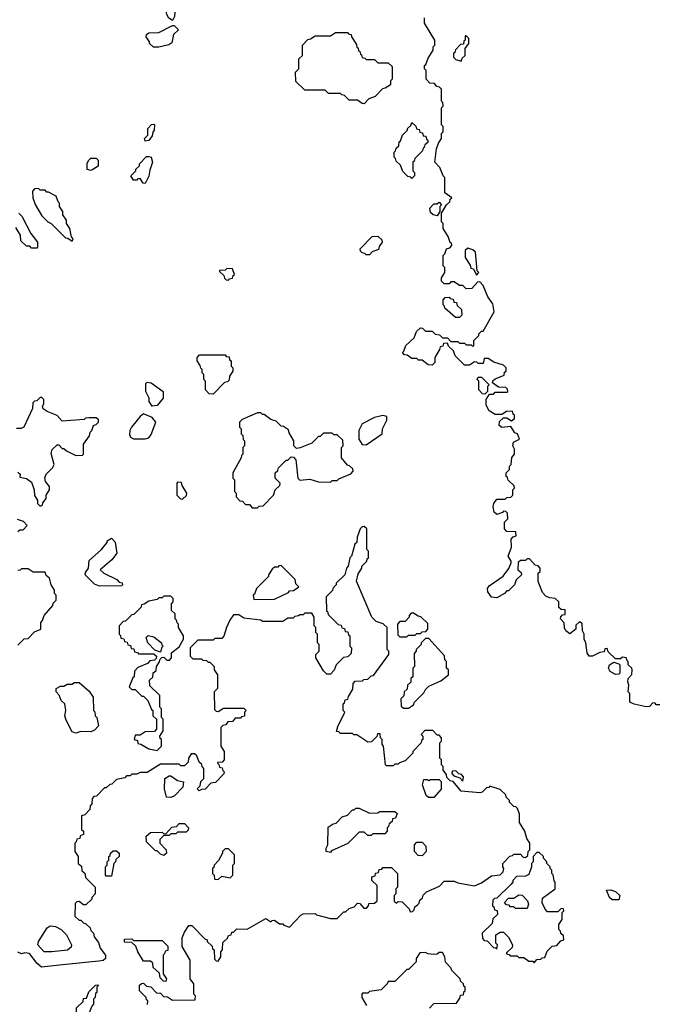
# Model space of a CAD drawing. Extents: x 2889633 to 3052318, y 540750 to 918690.
# Tile 246 of 256: x 2951555 to 2955305, y 716635 to 722435. Entities that reach past the tile are written whole.
import ezdxf

# ---------------------------------------------------------------- set-up
doc = ezdxf.new("R2010")
doc.units = 0

msp = doc.modelspace()

# ---------------------------------------------------------------- linework, layer by layer
at = {"layer": '0CON02XD'}
for points in [[(2952455, 722430), (2952433.6, 722443.6), (2952422.5, 722465), (2952412.5, 722525), (2952413, 722537), (2952422.5, 722547.5), (2952459.3, 722529.3), (2952470, 722505), (2952466.4, 722453.6), (2952455, 722430)], [(2952343, 722273), (2952320, 722295), (2952320, 722305), (2952300, 722335), (2952301.7, 722348.3), (2952315, 722357.5), (2952375, 722360), (2952455, 722400), (2952465, 722400), (2952490, 722375), (2952461.7, 722348.3), (2952451.2, 722298.8), (2952433.9, 722286.1), (2952375, 722274), (2952343, 722273)], [(2954930, 718685), (2954910, 718685), (2954897.5, 718705), (2954890, 718765), (2954880, 718785), (2954880, 718815), (2954870, 718835), (2954868.3, 718878.3), (2954851.7, 718888.3), (2954831.7, 718868.3), (2954830, 718845), (2954795, 718817.5), (2954772.5, 718835), (2954763.6, 718853.6), (2954761.7, 718881.7), (2954740, 718905), (2954741.7, 718918.3), (2954751.7, 718928.3), (2954768.3, 718931.7), (2954768.3, 718958.3), (2954745, 718960), (2954731.7, 718971.7), (2954730, 719005), (2954710, 719025), (2954675, 719030), (2954655, 719040), (2954635, 719060), (2954610, 719125), (2954610, 719175), (2954620, 719185), (2954620, 719205), (2954608.3, 719218.3), (2954591.7, 719221.7), (2954558.3, 719258.3), (2954545, 719260), (2954535, 719250), (2954505, 719250), (2954491.7, 719238.3), (2954490, 719195), (2954508.3, 719178.3), (2954510, 719165), (2954480, 719135), (2954470, 719105), (2954435, 719070), (2954425, 719070), (2954410, 719055), (2954365, 719030), (2954335, 719032.5), (2954312.5, 719065), (2954310, 719085), (2954320.5, 719099.6), (2954403, 719157), (2954437, 719203), (2954450, 719235), (2954450, 719245), (2954432.5, 719275), (2954451.7, 719328.3), (2954450, 719375), (2954461.7, 719388.3), (2954480, 719395), (2954478.3, 719418.3), (2954425, 719420), (2954410, 719435), (2954410, 719475), (2954430, 719495), (2954428.3, 719528.3), (2954418.3, 719538.3), (2954405, 719540), (2954398.3, 719531.7), (2954365, 719520), (2954350, 719535), (2954343.3, 719565), (2954347.5, 719585), (2954365, 719610), (2954415, 719610), (2954425, 719620), (2954448.3, 719621.7), (2954460, 719635), (2954460, 719665), (2954470, 719675), (2954468.3, 719688.3), (2954431.7, 719721.7), (2954428.3, 719738.3), (2954420, 719745), (2954420, 719765), (2954440, 719785), (2954440, 719805), (2954450, 719815), (2954453, 719857), (2954470, 719875), (2954470, 719905), (2954460, 719925), (2954463, 719947), (2954500, 719965), (2954487.5, 719995), (2954471.7, 720001.7), (2954448.3, 720038.3), (2954395, 720032.5), (2954380, 720045), (2954381.7, 720068.3), (2954405, 720090), (2954425, 720090), (2954451.7, 720071.7), (2954470, 720085), (2954470, 720105), (2954461.7, 720111.7), (2954458.3, 720128.3), (2954423, 720127), (2954395, 720110), (2954355, 720110), (2954320.7, 720130.7), (2954302.5, 720165), (2954303, 720197), (2954321.7, 720228.3), (2954345, 720230), (2954355, 720240), (2954425, 720240), (2954430, 720245), (2954428.3, 720258.3), (2954418.3, 720268.3), (2954375, 720270), (2954340, 720295), (2954341.7, 720308.3), (2954355, 720320), (2954408.3, 720341.7), (2954411.7, 720358.3), (2954420, 720365), (2954420, 720385), (2954405, 720400), (2954348.3, 720418.3), (2954315, 720440), (2954291.7, 720438.3), (2954285, 720410), (2954255, 720410), (2954248.3, 720418.3), (2954235, 720420), (2954205, 720400), (2954175, 720400), (2954120, 720455), (2954110, 720485), (2954081.7, 720511.7), (2954075, 720530), (2954051.7, 720528.3), (2954048.3, 720511.7), (2954031.7, 720508.3), (2954028.3, 720491.7), (2954000, 720445), (2954000, 720415), (2953985, 720400), (2953961.7, 720401.7), (2953925, 720430), (2953905, 720430), (2953895, 720440), (2953865, 720440), (2953838.3, 720458.3), (2953821.7, 720461.7), (2953810, 720475), (2953818.3, 720481.7), (2953830, 720515), (2953878.3, 720561.7), (2953891.7, 720598.3), (2953915, 720620), (2953928.3, 720618.3), (2953945, 720600), (2953985, 720600), (2954001.7, 720581.7), (2954028.3, 720578.3), (2954045, 720560), (2954075, 720560), (2954095, 720540), (2954135, 720540), (2954145, 720530), (2954175, 720530), (2954185, 720520), (2954215, 720520), (2954225, 720510), (2954230, 720515), (2954230, 720545), (2954260, 720575), (2954260, 720585), (2954275, 720600), (2954285, 720600), (2954350, 720715), (2954341.7, 720761.7), (2954313, 720803), (2954285, 720870), (2954265, 720890), (2954251.7, 720888.3), (2954218.3, 720851.7), (2954185, 720850), (2954165, 720870), (2954145, 720870), (2954115, 720890), (2954095, 720890), (2954085, 720880), (2954055, 720880), (2954040, 720895), (2954040, 720915), (2954060, 720945), (2954060, 720975), (2954050, 720985), (2954050, 721045), (2954060, 721055), (2954070, 721085), (2954088.3, 721091.7), (2954100, 721105), (2954098.3, 721118.3), (2954091.7, 721121.7), (2954078.3, 721158.3), (2954050, 721205), (2954050, 721235), (2954040, 721245), (2954040, 721295), (2954070, 721345), (2954088.3, 721361.7), (2954091.7, 721378.3), (2954100, 721385), (2954060, 721415), (2954060, 721505), (2954050, 721515), (2954030, 721565), (2954000, 721595), (2954010, 721675), (2954021.7, 721708.3), (2954040, 721735), (2954040, 721765), (2954050, 721775), (2954050, 721805), (2954040, 721815), (2954040, 721915), (2954050, 721925), (2954047, 721947), (2954040, 721955), (2954040, 722025), (2954028.3, 722038.3), (2954011.7, 722041.7), (2953998.3, 722058.3), (2953971.7, 722061.7), (2953950, 722085), (2953950, 722135), (2953940, 722145), (2953940, 722165), (2953948.3, 722171.7), (2953961.7, 722208.3), (2953990, 722255), (2953990, 722275), (2954000, 722285), (2954000, 722315), (2953940, 722415), (2953940, 722445)], [(2953585, 721940), (2953571.7, 721941.7), (2953545, 721960), (2953495, 721960), (2953468.3, 721988.3), (2953451.7, 721991.7), (2953445, 722000), (2953375, 722000), (2953355, 722020), (2953235, 722020), (2953181.7, 722071.7), (2953180, 722125), (2953200, 722145), (2953200, 722205), (2953220, 722225), (2953220, 722285), (2953251.7, 722318.3), (2953268.3, 722321.7), (2953295, 722340), (2953385, 722340), (2953415, 722360), (2953485, 722360), (2953491.7, 722351.7), (2953508.3, 722348.3), (2953510, 722335), (2953538.3, 722288.3), (2953541.7, 722271.7), (2953548.3, 722268.3), (2953551.7, 722251.7), (2953558.3, 722248.3), (2953561.7, 722231.7), (2953568.3, 722228.3), (2953571.7, 722211.7), (2953588.3, 722208.3), (2953595, 722200), (2953645, 722200), (2953665, 722180), (2953725, 722180), (2953748.3, 722158.3), (2953750, 722085), (2953740, 722075), (2953738.3, 722051.7), (2953708.3, 722031.7), (2953691.7, 722028.3), (2953648.3, 721981.7), (2953611.7, 721968.3), (2953585, 721940)], [(2954155, 722190), (2954161.7, 722208.3), (2954180, 722225), (2954180, 722265), (2954200, 722295), (2954200, 722325), (2954185, 722340), (2954180, 722340), (2954180, 722315), (2954171.7, 722308.3), (2954168.3, 722291.7), (2954151.7, 722288.3), (2954121.7, 722258.3), (2954118.3, 722241.7), (2954110, 722235), (2954110, 722215), (2954125, 722200), (2954155, 722190)], [(2952295, 721720), (2952290, 721735), (2952310, 721755), (2952310, 721795), (2952331.7, 721818.3), (2952345, 721820), (2952350, 721815), (2952347.5, 721785), (2952338.3, 721771.7), (2952335, 721750), (2952315, 721722.5), (2952295, 721720)], [(2953865, 721500), (2953858.3, 721508.3), (2953841.7, 721511.7), (2953811.7, 721541.7), (2953798.3, 721578.3), (2953771.7, 721601.7), (2953768.3, 721618.3), (2953760, 721625), (2953760, 721655), (2953768.3, 721661.7), (2953771.7, 721678.3), (2953788.3, 721691.7), (2953790, 721715), (2953798.3, 721721.7), (2953810, 721755), (2953840, 721785), (2953840, 721795), (2953858.3, 721811.7), (2953865, 721830), (2953888.3, 721808.3), (2953891.7, 721791.7), (2953908.3, 721788.3), (2953911.7, 721771.7), (2953928.3, 721768.3), (2953931.7, 721751.7), (2953948.3, 721748.3), (2953951.7, 721731.7), (2953960, 721725), (2953958.3, 721711.7), (2953941.7, 721698.3), (2953938.3, 721681.7), (2953931.7, 721678.3), (2953928.3, 721661.7), (2953881.7, 721618.3), (2953878.3, 721601.7), (2953870, 721595), (2953870, 721545), (2953880, 721535), (2953880, 721515), (2953865, 721500)], [(2951975, 721547.5), (2951951.7, 721551.7), (2951953, 721587), (2951960, 721605), (2951975, 721620), (2952005, 721620), (2952017, 721607), (2952017, 721573), (2951985, 721552.5), (2951975, 721547.5)], [(2952295, 721470), (2952281.7, 721471.7), (2952265, 721500), (2952251.7, 721498.3), (2952245, 721490), (2952225, 721490), (2952210, 721515), (2952240, 721545), (2952240, 721555), (2952260, 721575), (2952260, 721585), (2952301.7, 721628.3), (2952315, 721630), (2952330, 721625), (2952337.5, 721595), (2952320.7, 721549.3), (2952316.4, 721513.6), (2952295, 721470)], [(2951865, 721130), (2951870, 721145), (2951860, 721155), (2951850, 721205), (2951830, 721235), (2951830, 721255), (2951810, 721285), (2951810, 721305), (2951790, 721335), (2951790, 721355), (2951781.7, 721361.7), (2951770, 721395), (2951725, 721420), (2951715, 721420), (2951705, 721430), (2951675, 721430), (2951665, 721440), (2951641.7, 721438.3), (2951630, 721425), (2951632.5, 721385), (2951646.7, 721346.7), (2951685, 721280), (2951720, 721245), (2951740, 721235), (2951825, 721150), (2951838.3, 721148.3), (2951865, 721130)], [(2954015, 721280), (2953990, 721285), (2953975, 721300), (2953970, 721325), (2953995, 721350), (2954015, 721350), (2954025, 721360), (2954040, 721345), (2954030, 721335), (2954030, 721305), (2954015, 721280)], [(2951550, 721295), (2951567, 721277), (2951620, 721175), (2951660, 721125), (2951660, 721095), (2951655, 721090)], [(2951655, 721090), (2951625, 721090), (2951615, 721100), (2951595, 721100), (2951561.7, 721131.7), (2951560, 721165), (2951531.7, 721211.7)], [(2953615, 721050), (2953595, 721050), (2953588.3, 721058.3), (2953571.7, 721061.7), (2953561.7, 721071.7), (2953560, 721085), (2953631.7, 721158.3), (2953665, 721160), (2953688.3, 721138.3), (2953690, 721125), (2953671.7, 721098.3), (2953668.3, 721081.7), (2953631.7, 721068.3), (2953615, 721050)], [(2954245, 720930), (2954260, 720945), (2954250, 720955), (2954240, 721065), (2954225, 721080), (2954195, 721090), (2954180, 721075), (2954180, 721035), (2954208.3, 720988.3), (2954211.7, 720971.7), (2954228.3, 720968.3), (2954245, 720930)], [(2952785, 720900), (2952791.7, 720908.3), (2952808.3, 720911.7), (2952811.7, 720928.3), (2952820, 720935), (2952808.3, 720968.3), (2952775, 720970), (2952765, 720960), (2952731.7, 720958.3), (2952731.7, 720951.7), (2952758.3, 720928.3), (2952761.7, 720911.7), (2952771.7, 720901.7), (2952785, 720900)], [(2954145, 720680), (2954121.7, 720681.7), (2954060, 720735), (2954058.3, 720748.3), (2954050, 720755), (2954050, 720785), (2954061.7, 720798.3), (2954085, 720800), (2954091.7, 720791.7), (2954108.3, 720788.3), (2954111.7, 720771.7), (2954128.3, 720768.3), (2954131.7, 720751.7), (2954158.3, 720728.3), (2954160, 720695), (2954145, 720680)], [(2952695, 720230), (2952671.7, 720231.7), (2952650, 720255), (2952650, 720305), (2952640, 720315), (2952640, 720345), (2952630, 720355), (2952630, 720375), (2952621.7, 720381.7), (2952618.3, 720398.3), (2952600, 720425), (2952600, 720445), (2952615, 720460), (2952765, 720460), (2952771.7, 720451.7), (2952788.3, 720448.3), (2952791.7, 720431.7), (2952800, 720425), (2952800, 720395), (2952810, 720385), (2952810, 720365), (2952790, 720335), (2952788.3, 720311.7), (2952778.3, 720301.7), (2952761.7, 720298.3), (2952695, 720230)], [(2954295, 720230), (2954281.7, 720231.7), (2954260, 720255), (2954260, 720305), (2954250, 720315), (2954255, 720330), (2954275, 720330), (2954320, 720285), (2954310, 720275), (2954310, 720245), (2954295, 720230)], [(2952335, 720157.5), (2952317.5, 720185), (2952317.5, 720205), (2952297.5, 720245), (2952298.3, 720291.7), (2952305, 720300), (2952330, 720295), (2952400, 720245), (2952400, 720205), (2952365, 720162.5), (2952335, 720157.5)], [(2951545, 719770), (2951557.5, 719757.5), (2951555, 719740), (2951595, 719732.5), (2951625, 719710), (2951640, 719665), (2951643, 719633), (2951660, 719605), (2951660, 719585), (2951675, 719570), (2951690, 719575), (2951691.7, 719588.3), (2951710, 719615), (2951710, 719635), (2951730, 719665), (2951730, 719685), (2951707.5, 719715), (2951703.6, 719736.4), (2951711.7, 719758.3), (2951747.5, 719795), (2951757.5, 719815), (2951740.7, 719879.3), (2951746.4, 719903.6), (2951775, 719930), (2951785, 719930), (2951805, 719910), (2951815, 719910), (2951830, 719895), (2951885, 719867.5), (2951925, 719870), (2951930, 719875), (2951930, 719935), (2951967, 719983), (2951970, 720005), (2951980, 720015), (2951990, 720045), (2952005, 720050), (2952020, 720065), (2952018.3, 720078.3), (2952005, 720090), (2951965, 720090), (2951943, 720087), (2951935, 720080), (2951805, 720070), (2951775, 720102.5), (2951716.7, 720126.7), (2951693.3, 720143.3), (2951690, 720155), (2951697.5, 720175), (2951697, 720197), (2951685, 720210), (2951675, 720210), (2951655, 720190), (2951641.7, 720188.3), (2951631.7, 720178.3), (2951630, 720145), (2951580, 720035), (2951563, 720027), (2951537, 720027)], [(2952293.6, 719966.4), (2952315, 719972.5), (2952328.8, 719991.2), (2952357.5, 720065), (2952335, 720092.5), (2952285, 720112.5), (2952265, 720097.5), (2952213.3, 720035), (2952203.8, 720015), (2952201.7, 719991.7), (2952207.5, 719975), (2952225, 719966.7), (2952293.6, 719966.4)], [(2952955, 719560), (2952965, 719570), (2952988.3, 719571.7), (2953050, 719635), (2953060, 719665), (2953088.3, 719691.7), (2953090, 719705), (2953060, 719735), (2953060, 719765), (2953075, 719780), (2953080, 719795), (2953125, 719840), (2953135, 719840), (2953155, 719860), (2953168.3, 719858.3), (2953181.7, 719841.7), (2953193.3, 719735), (2953205, 719722.5), (2953265, 719727.5), (2953315, 719712.5), (2953385, 719710), (2953395, 719720), (2953425, 719720), (2953435, 719730), (2953505, 719760), (2953520, 719775), (2953518.3, 719788.3), (2953497, 719807), (2953485, 719810), (2953450, 719855), (2953450, 719915), (2953460, 719925), (2953458.3, 719958.3), (2953425, 719990), (2953405, 719990), (2953395, 720000), (2953345, 720000), (2953325, 719980), (2953315, 719980), (2953275, 719940), (2953207, 719913), (2953185, 719910), (2953170, 719925), (2953170, 719955), (2953141.7, 720001.7), (2953138.3, 720018.3), (2953108.3, 720038.3), (2953095, 720040), (2953065, 720070), (2953035, 720080), (2952995, 720110), (2952985, 720110), (2952975, 720120), (2952955, 720120), (2952865, 720080), (2952850, 720065), (2952850, 720035), (2952860, 720025), (2952860, 719995), (2952870, 719985), (2952871.7, 719961.7), (2952880, 719955), (2952880, 719925), (2952870, 719915), (2952870, 719875), (2952861.7, 719868.3), (2952860, 719855), (2952810, 719765), (2952810, 719735), (2952820, 719725), (2952820, 719655), (2952830, 719645), (2952830, 719625), (2952851.7, 719601.7), (2952868.3, 719598.3), (2952885, 719580), (2952908.3, 719578.3), (2952925, 719560), (2952955, 719560)], [(2953595, 719930), (2953690, 719995), (2953692.5, 720025), (2953717.5, 720075), (2953718.3, 720098.3), (2953695, 720102.5), (2953645, 720092.5), (2953572.5, 720055), (2953552.5, 720015), (2953552.5, 719965), (2953571.7, 719931.7), (2953595, 719930)], [(2952515, 719610), (2952538.3, 719631.7), (2952540, 719645), (2952511.7, 719691.7), (2952508.3, 719708.3), (2952485, 719710), (2952480, 719705), (2952480, 719635), (2952501.7, 719611.7), (2952515, 719610)], [(2951545, 719420), (2951555, 719430), (2951575, 719430), (2951600, 719455), (2951578.3, 719478.3), (2951541.7, 719491.7)], [(2953518.3, 718491.7), (2953520, 718525), (2953531.7, 718538.3), (2953575, 718540), (2953581.7, 718548.3), (2953605, 718550), (2953625, 718570), (2953638.3, 718571.7), (2953730, 718695), (2953730, 718715), (2953720, 718725), (2953720, 718855), (2953697, 718877), (2953655, 718890), (2953630, 718915), (2953538.3, 719128.3), (2953548.3, 719171.7), (2953570, 719205), (2953570, 719215), (2953600, 719245), (2953601.7, 719258.3), (2953610, 719265), (2953610, 719305), (2953600, 719315), (2953600, 719435), (2953585, 719450), (2953571.7, 719448.3), (2953560, 719435), (2953543, 719387), (2953540, 719355), (2953530, 719345), (2953510, 719275), (2953500, 719265), (2953490, 719215), (2953480, 719205), (2953470, 719165), (2953420, 719115), (2953420, 719105), (2953400, 719085), (2953398.3, 719071.7), (2953360, 719035), (2953361.7, 718951.7), (2953368.3, 718948.3), (2953371.7, 718931.7), (2953431.7, 718871.7), (2953448.3, 718868.3), (2953451.7, 718851.7), (2953468.3, 718848.3), (2953471.7, 718831.7), (2953488.3, 718828.3), (2953491.7, 718811.7), (2953500, 718805), (2953500, 718745), (2953510, 718735), (2953508.3, 718701.7), (2953488.3, 718681.7), (2953461.7, 718678.3), (2953420, 718635), (2953407, 718603), (2953385, 718580), (2953365, 718580), (2953345, 718600), (2953300, 718675), (2953300, 718695), (2953320, 718715), (2953320, 718755), (2953310, 718765), (2953310, 718815), (2953300, 718825), (2953300, 718855), (2953290, 718865), (2953290, 718915), (2953275, 718940), (2953235, 718940), (2953225, 718930), (2953205, 718930), (2953197, 718923), (2953175, 718920), (2953165, 718910), (2953135, 718910), (2953105, 718890), (2952985, 718890), (2952975, 718897.5), (2952875, 718910), (2952845, 718930), (2952815, 718930), (2952793, 718897), (2952772.5, 718855), (2952757, 718803), (2952745, 718790), (2952705, 718790), (2952695, 718780), (2952605, 718780), (2952560, 718735), (2952560, 718685), (2952575, 718670), (2952625, 718670), (2952633, 718663), (2952655, 718660), (2952665, 718650), (2952675, 718650), (2952700, 718625), (2952700, 718605), (2952720, 718575), (2952720, 718495), (2952700, 718475), (2952701.7, 718371.7), (2952711.7, 718361.7), (2952725, 718360), (2952755, 718380), (2952875, 718380), (2952890, 718365), (2952880, 718355), (2952878.3, 718331.7), (2952861.7, 718328.3), (2952855, 718320), (2952825, 718320), (2952808.3, 718301.7), (2952781.7, 718298.3), (2952768.3, 718281.7), (2952751.7, 718278.3), (2952740, 718265), (2952740, 718155), (2952760, 718125), (2952760, 718075), (2952748.3, 718061.7), (2952720, 718060), (2952720, 718055), (2952728.3, 718048.3), (2952731.7, 718031.7), (2952748.3, 718028.3), (2952751.7, 718011.7), (2952760, 718005), (2952758.3, 717991.7), (2952708.3, 717941.7), (2952681.7, 717938.3), (2952648.3, 717901.7), (2952625, 717900), (2952611.7, 717891.7), (2952600, 717905), (2952618.3, 717921.7), (2952621.7, 717948.3), (2952640, 717965), (2952640, 718025), (2952630, 718035), (2952628.3, 718048.3), (2952611.7, 718061.7), (2952598.3, 718098.3), (2952585, 718110), (2952565, 718110), (2952550, 718085), (2952548.3, 718061.7), (2952525, 718040), (2952505, 718040), (2952495, 718050), (2952385, 718050), (2952305, 718000), (2952265, 718000), (2952245, 717990), (2952215, 717990), (2952205, 717980), (2952185, 717980), (2952175, 717970), (2952125, 717960), (2952098.3, 717931.7), (2952085, 717930), (2952065, 717910), (2952055, 717910), (2952008.3, 717861.7), (2951991.7, 717858.3), (2951981.7, 717848.3), (2951980, 717815), (2951970, 717805), (2951968.3, 717781.7), (2951938.3, 717751.7), (2951920, 717745), (2951920, 717665), (2951930, 717655), (2951930, 717635), (2951911.7, 717628.3), (2951908.3, 717611.7), (2951891.7, 717608.3), (2951888.3, 717591.7), (2951880, 717585), (2951880, 717535), (2951900, 717505), (2951900, 717465), (2951918.3, 717448.3), (2951921.7, 717421.7), (2951938.3, 717408.3), (2951941.7, 717381.7), (2952000, 717325), (2952000, 717285), (2951980, 717265), (2951980, 717255), (2951945, 717220), (2951931.7, 717221.7), (2951905, 717240), (2951891.7, 717238.3), (2951881.7, 717228.3), (2951880, 717155), (2951905, 717130), (2951915, 717130), (2951930, 717115), (2951945, 717110), (2951970, 717085), (2951975, 717070), (2951990, 717055), (2951993, 717033), (2952018.3, 716998.3), (2952030, 716965), (2952060, 716925), (2952060, 716905), (2952047, 716893), (2952021.7, 716888.3), (2951807, 716867), (2951683.6, 716853.6), (2951657.5, 716875), (2951613.6, 716933.6), (2951585, 716938.8), (2951565, 716933.3), (2951545, 716942.5)], [(2952025, 719097.5), (2951995, 719110), (2951940, 719165), (2951941.7, 719178.3), (2951960, 719205), (2951965, 719250), (2952037.5, 719315), (2952070, 719355), (2952070, 719365), (2952095, 719380), (2952117, 719357), (2952127, 719293), (2952097.7, 719252.3), (2952030, 719195), (2952050, 719175), (2952127, 719137), (2952141.7, 719121.7), (2952158.3, 719118.3), (2952160, 719105), (2952155, 719100), (2952025, 719097.5)], [(2951545, 718750), (2951581.7, 718788.3), (2951605, 718790), (2951641.7, 718828.3), (2951680, 718845), (2951680, 718885), (2951690, 718895), (2951700, 718925), (2951750, 718985), (2951751.7, 718998.3), (2951770, 719015), (2951770, 719045), (2951760, 719055), (2951760, 719075), (2951740, 719105), (2951730, 719145), (2951711.7, 719161.7), (2951705, 719180), (2951635, 719180), (2951605, 719200), (2951565, 719200), (2951558.3, 719191.7), (2951545, 719190)], [(2952935, 719020), (2953055, 719022.5), (2953138.3, 719061.7), (2953145, 719070), (2953168.3, 719071.7), (2953200, 719095), (2953181.7, 719111.7), (2953178.3, 719138.3), (2953095, 719220), (2953081.7, 719218.3), (2953075, 719210), (2953055, 719210), (2953041.7, 719198.3), (2953020, 719165), (2953020, 719155), (2952950, 719085), (2952938.3, 719051.7), (2952930, 719045), (2952935, 719020)], [(2952365, 718130), (2952390, 718155), (2952390, 718195), (2952381.7, 718201.7), (2952380, 718215), (2952400, 718245), (2952400, 718315), (2952390, 718325), (2952390, 718375), (2952380, 718385), (2952380, 718455), (2952321.7, 718511.7), (2952320, 718545), (2952338.3, 718561.7), (2952341.7, 718588.3), (2952358.3, 718601.7), (2952360, 718625), (2952378.3, 718651.7), (2952381.7, 718668.3), (2952391.7, 718678.3), (2952405, 718680), (2952421.7, 718661.7), (2952438.3, 718661.7), (2952450, 718675), (2952450, 718705), (2952495, 718740), (2952520, 718785), (2952520, 718805), (2952490, 718855), (2952490, 718875), (2952481.7, 718881.7), (2952478.3, 718898.3), (2952470, 718905), (2952470, 718935), (2952450, 718955), (2952450, 718995), (2952460, 719005), (2952460, 719025), (2952445, 719040), (2952405, 719040), (2952395, 719030), (2952375, 719030), (2952365, 719020), (2952315, 719010), (2952288.3, 718991.7), (2952271.7, 718988.3), (2952268.3, 718971.7), (2952228.3, 718931.7), (2952215, 718930), (2952178.3, 718891.7), (2952165, 718890), (2952140, 718865), (2952140, 718815), (2952148.3, 718808.3), (2952151.7, 718791.7), (2952168.3, 718788.3), (2952171.7, 718771.7), (2952188.3, 718768.3), (2952191.7, 718751.7), (2952208.3, 718748.3), (2952211.7, 718731.7), (2952228.3, 718728.3), (2952231.7, 718711.7), (2952248.3, 718708.3), (2952255, 718700), (2952345, 718700), (2952360, 718685), (2952358.3, 718671.7), (2952348.3, 718661.7), (2952321.7, 718658.3), (2952308.3, 718641.7), (2952251.7, 718618.3), (2952231.7, 718598.3), (2952230, 718565), (2952221.7, 718558.3), (2952200, 718505), (2952215, 718490), (2952235, 718490), (2952275, 718450), (2952285, 718450), (2952310, 718425), (2952331.7, 718371.7), (2952340, 718365), (2952340, 718335), (2952360, 718315), (2952360, 718255), (2952348.3, 718241.7), (2952295, 718240), (2952265, 718220), (2952235, 718220), (2952230, 718195), (2952248.3, 718188.3), (2952251.7, 718171.7), (2952268.3, 718168.3), (2952315, 718140), (2952365, 718130)], [(2953835, 718800), (2953845, 718810), (2953885, 718810), (2953895, 718820), (2953915, 718820), (2953925, 718830), (2953948.3, 718831.7), (2953960, 718845), (2953958.3, 718878.3), (2953918.3, 718918.3), (2953901.7, 718921.7), (2953875, 718940), (2953861.7, 718938.3), (2953850, 718925), (2953850, 718915), (2953825, 718890), (2953795, 718890), (2953780, 718875), (2953781.7, 718811.7), (2953795, 718800), (2953835, 718800)], [(2952385, 718710), (2952351.7, 718721.7), (2952310, 718765), (2952300, 718795), (2952311.7, 718808.3), (2952345, 718800), (2952390, 718765), (2952391.7, 718751.7), (2952400, 718745), (2952390, 718735), (2952385, 718710)], [(2953845, 718380), (2953875, 718400), (2953880, 718415), (2953935, 718470), (2953945, 718490), (2953965, 718510), (2954035, 718540), (2954080, 718575), (2954080, 718605), (2954070, 718615), (2954070, 718655), (2954060, 718665), (2954058.3, 718688.3), (2953965, 718790), (2953945, 718790), (2953920, 718765), (2953920, 718755), (2953890, 718725), (2953890, 718715), (2953878.3, 718701.7), (2953880, 718625), (2953870, 718615), (2953870, 718565), (2953860, 718555), (2953858.3, 718531.7), (2953840, 718515), (2953838.3, 718491.7), (2953820, 718475), (2953818.3, 718451.7), (2953800, 718435), (2953801.7, 718391.7), (2953815, 718380), (2953845, 718380)], [(2955325, 718400), (2955305, 718400), (2955298.3, 718408.3), (2955285, 718410), (2955265, 718390), (2955245, 718386.7), (2955173.6, 718403.6), (2955150, 718415), (2955150, 718465), (2955140, 718475), (2955142.5, 718515), (2955137.5, 718535), (2955140, 718555), (2955161.7, 718578.3), (2955162.5, 718605), (2955160, 718615), (2955140, 718635), (2955140, 718655), (2955131.7, 718661.7), (2955130, 718675), (2955105, 718680), (2955095, 718670), (2955065, 718670), (2955021.7, 718711.7), (2955015, 718730), (2955001.7, 718728.3), (2954998.3, 718711.7), (2954973, 718707), (2954930, 718685)], [(2955065, 718577.5), (2955032.5, 718595), (2955022.5, 718615), (2955030, 718635), (2955055, 718650), (2955085, 718640), (2955090, 718635), (2955090, 718585), (2955085, 718580), (2955065, 718577.5)], [(2951885, 718232.5), (2951865, 718240), (2951828.3, 718308.3), (2951820, 718335), (2951827.5, 718365), (2951820, 718405), (2951800, 718425), (2951787, 718457), (2951770, 718475), (2951770, 718495), (2951795, 718510), (2951815, 718510), (2951835, 718520), (2951865, 718520), (2951875, 718530), (2951905, 718530), (2951965, 718480), (2951987.5, 718445), (2951990, 718365), (2951997, 718357), (2952000, 718335), (2952010, 718325), (2952020, 718275), (2951995, 718250), (2951975, 718240), (2951915, 718242.5), (2951885, 718232.5)], [(2952307, 716633), (2952310, 716655), (2952301.7, 716661.7), (2952300, 716675), (2952260, 716715), (2952261.7, 716748.3), (2952271.7, 716758.3), (2952285, 716760), (2952301.7, 716741.7), (2952328.3, 716738.3), (2952361.7, 716701.7), (2952385, 716700), (2952401.7, 716681.7), (2952425, 716680), (2952455, 716660), (2952588.3, 716661.7), (2952590, 716685), (2952580, 716695), (2952580, 716755), (2952560, 716785), (2952560, 716895), (2952512.5, 716975), (2952513, 717027), (2952525, 717060), (2952551.7, 717098.3), (2952568.3, 717098.3), (2952645, 717020), (2952660, 717015), (2952660, 717005), (2952688.3, 716978.3), (2952691.7, 716961.7), (2952700, 716955), (2952701.7, 716901.7), (2952711.7, 716891.7), (2952725, 716890), (2952740, 716915), (2952740, 716945), (2952750, 716955), (2952751.7, 716998.3), (2952780, 717025), (2952785, 717040), (2952800, 717045), (2952805, 717060), (2952815, 717060), (2952835, 717080), (2952895, 717077.5), (2953005, 717140), (2953035, 717120), (2953041.7, 717128.3), (2953055, 717130), (2953085, 717110), (2953105, 717110), (2953111.7, 717101.7), (2953145, 717090), (2953210.7, 717159.3), (2953225, 717167.5), (2953295, 717170), (2953303, 717163), (2953385, 717140), (2953425, 717140), (2953465, 717180), (2953475, 717180), (2953495, 717200), (2953525, 717210), (2953545, 717230), (2953558.3, 717228.3), (2953581.7, 717201.7), (2953598.3, 717201.7), (2953610, 717215), (2953611.7, 717228.3), (2953645, 717230), (2953660, 717245), (2953660, 717335), (2953630, 717365), (2953630, 717385), (2953648.3, 717391.7), (2953651.7, 717408.3), (2953668.3, 717411.7), (2953671.7, 717428.3), (2953688.3, 717431.7), (2953695, 717440), (2953745, 717440), (2953780, 717405), (2953780, 717325), (2953770, 717315), (2953770, 717285), (2953760, 717275), (2953761.7, 717241.7), (2953775, 717230), (2953785, 717240), (2953808.3, 717238.3), (2953848.3, 717198.3), (2953855, 717180), (2953868.3, 717181.7), (2953878.3, 717191.7), (2953881.7, 717208.3), (2953898.3, 717221.7), (2953908.3, 717231.7), (2953911.7, 717248.3), (2953928.3, 717261.7), (2953931.7, 717278.3), (2953951.7, 717298.3), (2954028.3, 717331.7), (2954055, 717360), (2954115, 717360), (2954135, 717350), (2954235, 717332.5), (2954275, 717350), (2954335, 717392.5), (2954385, 717397.5), (2954402.5, 717415), (2954407.5, 717435), (2954400, 717445), (2954400, 717465), (2954441.7, 717508.3), (2954458.3, 717511.7), (2954465, 717520), (2954505, 717520), (2954521.7, 717501.7), (2954535, 717500), (2954548.3, 717511.7), (2954550, 717535), (2954560, 717545), (2954560, 717585), (2954541.7, 717611.7), (2954530, 717655), (2954500, 717705), (2954500, 717755), (2954488.3, 717788.3), (2954478.3, 717798.3), (2954465, 717800), (2954440, 717825), (2954440, 717835), (2954420, 717855), (2954418.3, 717868.3), (2954385, 717900), (2954325, 717920), (2954318.3, 717911.7), (2954305, 717910), (2954280, 717885), (2954265, 717880), (2954155, 717890), (2954108.3, 717948.3), (2954091.7, 717951.7), (2954071.7, 717971.7), (2954068.3, 717988.3), (2954050, 718015), (2954050, 718035), (2954040, 718045), (2954040, 718075), (2954030, 718085), (2954030, 718175), (2954040, 718185), (2954040, 718205), (2954025, 718220), (2954015, 718220), (2953988.3, 718248.3), (2953941.7, 718248.3), (2953920, 718225), (2953930, 718215), (2953930, 718195), (2953921.7, 718188.3), (2953920, 718175), (2953870, 718125), (2953870, 718115), (2953825, 718070), (2953791.7, 718058.3), (2953785, 718050), (2953765, 718050), (2953755, 718040), (2953715, 718040), (2953710, 718045), (2953697.5, 718155), (2953690, 718165), (2953690, 718195), (2953680, 718205), (2953678.3, 718228.3), (2953661.7, 718228.3), (2953658.3, 718211.7), (2953628.3, 718181.7), (2953605, 718180), (2953541.7, 718221.7), (2953523, 718223), (2953515, 718230), (2953445, 718230), (2953435, 718240), (2953421.7, 718241.7), (2953428.3, 718271.7), (2953470, 718355), (2953460, 718365), (2953460, 718405), (2953468.3, 718411.7), (2953471.7, 718428.3), (2953488.3, 718431.7), (2953491.7, 718448.3), (2953518.3, 718491.7)], [(2954165, 717950), (2954170, 717975), (2954158.3, 717988.3), (2954141.7, 717991.7), (2954125, 718010), (2954101.7, 718008.3), (2954100, 717995), (2954111.7, 717981.7), (2954148.3, 717968.3), (2954165, 717950)], [(2952445, 717852.5), (2952420, 717855), (2952407.5, 717905), (2952410, 717965), (2952435, 717980), (2952445, 717980), (2952485, 717952.5), (2952520, 717945), (2952516.4, 717913.6), (2952466.4, 717863.6), (2952445, 717852.5)], [(2953995, 717852.5), (2953963, 717853), (2953950, 717865), (2953928.3, 717928.3), (2953935, 717960), (2953955, 717960), (2953965, 717952.5), (2953975, 717960), (2954025, 717960), (2954038.3, 717948.3), (2954037, 717903), (2953995, 717852.5)], [(2953385, 717530), (2953360, 717535), (2953360, 717555), (2953370, 717575), (2953371.7, 717678.3), (2953401.7, 717698.3), (2953418.3, 717701.7), (2953455, 717740), (2953485, 717750), (2953515, 717780), (2953525, 717780), (2953535, 717790), (2953555, 717790), (2953615, 717760), (2953665, 717762.5), (2953675, 717770), (2953765, 717770), (2953778.3, 717758.3), (2953768.3, 717731.7), (2953751.7, 717728.3), (2953748.3, 717711.7), (2953731.7, 717698.3), (2953728.3, 717681.7), (2953720, 717675), (2953720, 717655), (2953705, 717640), (2953635, 717640), (2953625, 717630), (2953605, 717630), (2953585, 717650), (2953555, 717650), (2953488.3, 717581.7), (2953391.7, 717538.3), (2953385, 717530)], [(2952405, 717512.5), (2952385, 717520), (2952365, 717540), (2952355, 717540), (2952301.7, 717591.7), (2952300, 717625), (2952325, 717647.5), (2952395, 717650), (2952401.7, 717641.7), (2952415, 717640), (2952451.7, 717678.3), (2952478.3, 717681.7), (2952495, 717700), (2952525, 717700), (2952550, 717675), (2952548.3, 717661.7), (2952535, 717650), (2952485, 717650), (2952475, 717640), (2952445, 717640), (2952435, 717630), (2952405, 717630), (2952380, 717605), (2952380, 717585), (2952417.5, 717545), (2952420, 717525), (2952405, 717512.5)], [(2953925, 717510), (2953901.7, 717511.7), (2953880, 717535), (2953880, 717575), (2953895, 717590), (2953925, 717590), (2953947, 717567), (2953950, 717535), (2953925, 717510)], [(2952095, 717390), (2952065, 717390), (2952060, 717395), (2952060, 717445), (2952070, 717455), (2952070, 717475), (2952080, 717485), (2952080, 717505), (2952088.3, 717511.7), (2952090, 717525), (2952105, 717540), (2952125, 717540), (2952140, 717525), (2952140, 717505), (2952121.7, 717488.3), (2952120, 717475), (2952110, 717465), (2952095, 717390)], [(2952725, 717370), (2952745, 717390), (2952795, 717380), (2952810, 717395), (2952810, 717455), (2952820, 717465), (2952820, 717515), (2952785, 717550), (2952765, 717550), (2952750, 717535), (2952750, 717525), (2952727, 717483), (2952700, 717455), (2952698.3, 717441.7), (2952690, 717435), (2952690, 717405), (2952700, 717395), (2952701.7, 717371.7), (2952725, 717370)], [(2954585, 716880), (2954601.7, 716898.3), (2954625, 716900), (2954631.7, 716908.3), (2954648.3, 716911.7), (2954661.7, 716948.3), (2954691.7, 716978.3), (2954718.3, 716981.7), (2954741.7, 717008.3), (2954760, 717015), (2954758.3, 717038.3), (2954741.7, 717051.7), (2954740, 717065), (2954730, 717075), (2954730, 717105), (2954750, 717135), (2954750, 717175), (2954760, 717185), (2954758.3, 717198.3), (2954745, 717200), (2954725, 717180), (2954665, 717180), (2954650, 717195), (2954633, 717233), (2954635, 717260), (2954710, 717315), (2954710, 717355), (2954703, 717363), (2954697, 717397), (2954690, 717405), (2954690, 717425), (2954680, 717435), (2954680, 717445), (2954660, 717465), (2954660, 717475), (2954640, 717495), (2954640, 717505), (2954615, 717530), (2954601.7, 717528.3), (2954580, 717505), (2954580, 717475), (2954570, 717465), (2954570, 717445), (2954555, 717400), (2954535, 717390), (2954481.7, 717388.3), (2954460, 717365), (2954460, 717355), (2954448.3, 717341.7), (2954365, 717260), (2954351.7, 717258.3), (2954341.7, 717248.3), (2954340, 717215), (2954348.3, 717208.3), (2954351.7, 717191.7), (2954368.3, 717188.3), (2954370, 717165), (2954341.7, 717138.3), (2954338.3, 717111.7), (2954280, 717055), (2954281.7, 717021.7), (2954291.7, 717011.7), (2954308.3, 717008.3), (2954345, 716970), (2954358.3, 716968.3), (2954365, 716960), (2954370, 716985), (2954360, 716995), (2954360, 717045), (2954385, 717060), (2954405, 717060), (2954435, 717030), (2954457.5, 716985), (2954455, 716970), (2954421.7, 716938.3), (2954421.7, 716931.7), (2954438.3, 716928.3), (2954445, 716920), (2954485, 716920), (2954495, 716910), (2954525, 716910), (2954555, 716890), (2954578.3, 716888.3), (2954585, 716880)], [(2955085, 717250), (2955045, 717250), (2955030, 717265), (2955011.7, 717308.3), (2955035, 717310), (2955065, 717300), (2955090, 717275), (2955085, 717250)], [(2954545, 717200), (2954475, 717200), (2954465, 717210), (2954445, 717210), (2954438.3, 717218.3), (2954421.7, 717221.7), (2954410, 717235), (2954435, 717260), (2954465, 717260), (2954495, 717280), (2954515, 717277.5), (2954546.7, 717245), (2954552.5, 717225), (2954545, 717200)], [(2951745, 716943.3), (2951700, 716945), (2951662.5, 716985), (2951666.7, 717005), (2951717.5, 717085), (2951735, 717097.5), (2951765, 717092.5), (2951800, 717075), (2951830, 717045), (2951860, 716985), (2951858.3, 716971.7), (2951836.4, 716953.6), (2951745, 716943.3)], [(2952415, 716770), (2952401.7, 716771.7), (2952381.7, 716791.7), (2952378.3, 716818.3), (2952341.7, 716851.7), (2952338.3, 716878.3), (2952325, 716890), (2952285, 716890), (2952250, 716945), (2952238.3, 716978.3), (2952215, 717000), (2952171.7, 717001.7), (2952171.7, 717018.3), (2952215, 717020), (2952225, 717010), (2952395, 717010), (2952428.3, 716978.3), (2952428.3, 716951.7), (2952411.7, 716948.3), (2952408.3, 716931.7), (2952400, 716925), (2952400, 716815), (2952420, 716785), (2952415, 716770)], [(2953968.3, 716611.7), (2953995, 716640), (2954128.3, 716641.7), (2954148.3, 716671.7), (2954151.7, 716688.3), (2954168.3, 716691.7), (2954171.7, 716708.3), (2954180, 716715), (2954180, 716735), (2954171.7, 716741.7), (2954170, 716755), (2954151.7, 716771.7), (2954150, 716785), (2954100, 716835), (2954095, 716850), (2954063, 716883), (2954060, 716915), (2954045, 716940), (2954025, 716940), (2954015, 716930), (2953995, 716927.5), (2953958.3, 716931.7), (2953945, 716940), (2953911.7, 716938.3), (2953890, 716905), (2953890, 716885), (2953845, 716840), (2953835, 716840), (2953765, 716770), (2953725, 716770), (2953720, 716755), (2953685, 716720), (2953615, 716710), (2953605, 716700), (2953575, 716700), (2953570, 716695), (2953570, 716675), (2953598.3, 716628.3)], [(2951915, 716560), (2951901.7, 716571.7), (2951890, 716585), (2951890, 716615), (2951928.3, 716651.7), (2951931.7, 716668.3), (2951948.3, 716671.7), (2951961.7, 716708.3), (2952001.7, 716748.3), (2952015, 716750), (2952020, 716745), (2952010, 716735), (2952010, 716705), (2952001.7, 716698.3), (2952000, 716675), (2951990, 716665), (2951990, 716635), (2951980, 716625), (2951960, 716575), (2951945, 716562.5), (2951915, 716560)]]:
    msp.add_lwpolyline(points, dxfattribs=at)

doc.saveas('drawing.dxf')
